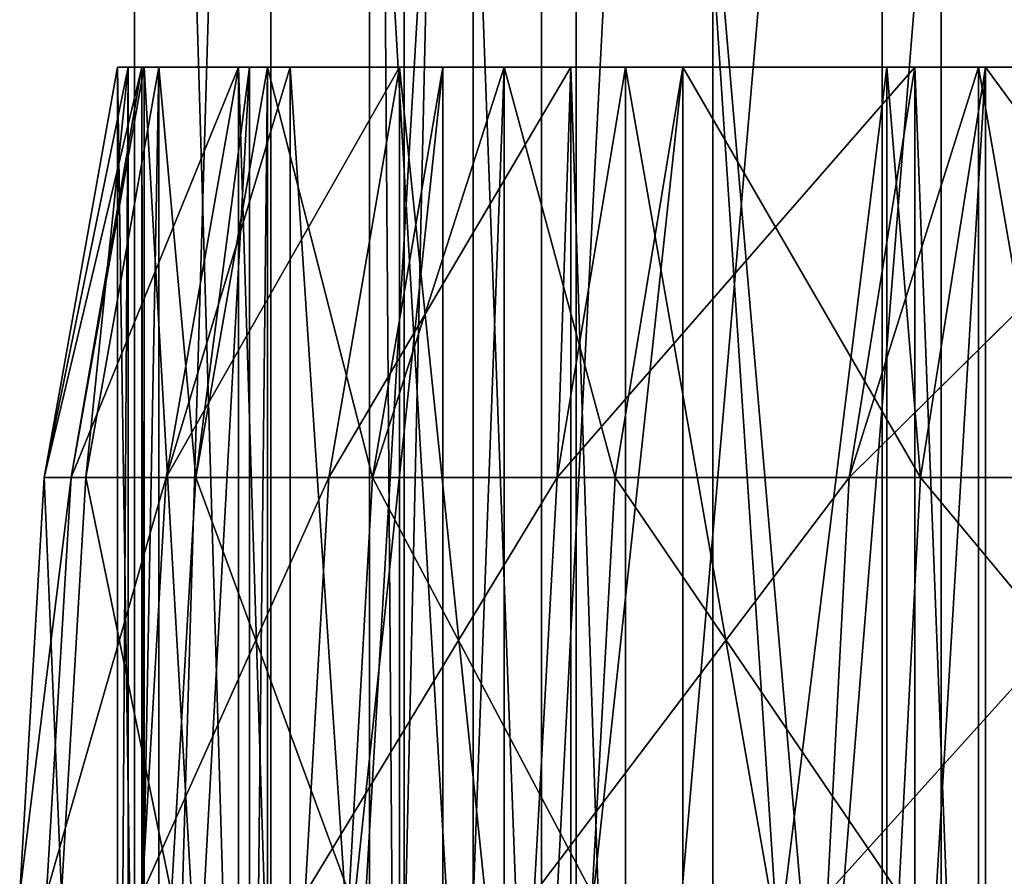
# Model space of a CAD drawing. Extents: x 0 to 150, y -17 to 12.
# Tile 5 of 26: x 29.72 to 35.68, y -6.55 to -1.37. Entities that reach past the tile are written whole.
import ezdxf

# ---------------------------------------------------------------- set-up
doc = ezdxf.new("R2010")
doc.units = 0
doc.header["$LTSCALE"] = 25.4
doc.layers.get('0').update_dxf_attribs({"color": 13, "linetype": 'CONTINUOUS'})

# ---------------------------------------------------------------- blocks, each defined once
blk = doc.blocks.new('RING-LED-S-7634-7637_STL')
at = {"color": 250}
for p, q in [((62.7124, -16.4825, 72.0808), (62.7124, 11.5175, 72.0808)), ((62.7124, -16.4825, 78.1475), (62.7124, 11.5175, 78.1475)), ((62.7124, -16.4825, 72.0808), (62.7124, 11.5175, 72.0808)), ((62.7124, -16.4825, 78.1475), (62.7124, 11.5175, 78.1475)), ((63.5385, -16.4825, 66.0706), (63.5385, 11.5175, 66.0706)), ((63.5385, -16.4825, 66.0706), (63.5385, 11.5175, 66.0706)), ((63.5385, -16.4825, 84.1578), (63.5385, 11.5175, 84.1578)), ((63.5385, -16.4825, 84.1578), (63.5385, 11.5175, 84.1578)), ((64.135, 11.5175, 73.6152), (64.135, -16.4825, 73.6152)), ((64.135, 11.5175, 73.6152), (64.135, -16.4825, 73.6152)), ((64.3441, 11.5175, 79.6037), (64.3441, -16.4825, 79.6037)), ((64.3441, 11.5175, 79.6037), (64.3441, -16.4825, 79.6037)), ((64.7613, 11.5175, 67.656), (64.7613, -16.4825, 67.656)), ((64.7613, 11.5175, 67.656), (64.7613, -16.4825, 67.656)), ((65.1753, -16.4825, 60.2288), (65.1753, 11.5175, 60.2288)), ((65.1753, -16.4825, 60.2288), (65.1753, 11.5175, 60.2288)), ((65.1753, -16.4825, 89.9996), (65.1753, 11.5175, 89.9996)), ((65.1753, -16.4825, 89.9996), (65.1753, 11.5175, 89.9996)), ((65.3846, 11.5175, 85.5047), (65.3846, -16.4825, 85.5047)), ((65.3846, 11.5175, 85.5047), (65.3846, -16.4825, 85.5047)), ((66.2109, 11.5175, 61.8419), (66.2109, -16.4825, 61.8419)), ((66.2109, 11.5175, 61.8419), (66.2109, -16.4825, 61.8419)), ((67.2363, 11.5175, 91.2035), (67.2363, -16.4825, 91.2035)), ((67.2363, 11.5175, 91.2035), (67.2363, -16.4825, 91.2035)), ((67.5923, -16.4825, 54.6643), (67.5923, 11.5175, 54.6643)), ((67.5923, -16.4825, 54.6643), (67.5923, 11.5175, 54.6643)), ((67.5923, -16.4825, 95.5641), (67.5923, 11.5175, 95.5641)), ((67.5923, -16.4825, 95.5641), (67.5923, 11.5175, 95.5641))]:
    blk.add_line(p, q, dxfattribs=at)
at = {"color": 7}
for p, q in [((62.6112, -1.6533, 74.6522), (62.1672, -4.1358, 74.6476)), ((62.1672, -4.1358, 74.6476), (62.7565, -1.6533, 78.7352)), ((62.6743, -1.6533, 72.7027), (62.1672, -4.1358, 74.6476)), ((62.6112, -1.6533, 74.6522), (62.1672, -4.1358, 74.6476)), ((62.6743, -1.6533, 72.7027), (62.1672, -4.1358, 74.6476)), ((62.1672, -4.1358, 74.6476), (62.7565, -1.6533, 78.7352)), ((62.7565, -1.6533, 78.7352), (62.3296, -4.1358, 78.9584)), ((62.3296, -4.1358, 78.9584), (62.7721, -1.6533, 78.9204)), ((62.7565, -1.6533, 78.7352), (62.3296, -4.1358, 78.9584)), ((62.3296, -4.1358, 78.9584), (62.7721, -1.6533, 78.9204)), ((62.8607, -1.6533, 70.3883), (62.4192, -4.1358, 70.3411)), ((62.4192, -4.1358, 70.3411), (62.6743, -1.6533, 72.7027)), ((62.8607, -1.6533, 70.3883), (62.4192, -4.1358, 70.3411)), ((62.4192, -4.1358, 70.3411), (62.6743, -1.6533, 72.7027)), ((62.7565, -1.6533, 78.7352), (62.6112, -1.6533, 74.6522)), ((62.6112, -1.6533, 74.6522), (62.6743, -1.6533, 72.7027)), ((62.6112, -11.6533, 74.6522), (62.6112, -1.6533, 74.6522)), ((62.7565, -1.6533, 78.7352), (62.6112, -1.6533, 74.6522)), ((62.6112, -11.6533, 74.6522), (62.6112, -1.6533, 74.6522)), ((62.6112, -1.6533, 74.6522), (62.6743, -1.6533, 72.7027)), ((62.6743, -1.6533, 72.7027), (62.8607, -1.6533, 70.3883)), ((62.6743, -11.6533, 72.7027), (62.6743, -1.6533, 72.7027)), ((62.6743, -11.6533, 72.7027), (62.6743, -1.6533, 72.7027)), ((62.6743, -1.6533, 72.7027), (62.8607, -1.6533, 70.3883)), ((62.7721, -1.6533, 78.9204), (62.7565, -1.6533, 78.7352)), ((62.7565, -11.6533, 78.7352), (62.7565, -1.6533, 78.7352)), ((62.7721, -1.6533, 78.9204), (62.7565, -1.6533, 78.7352)), ((62.7565, -11.6533, 78.7352), (62.7565, -1.6533, 78.7352)), ((63.3418, -1.6533, 83.1534), (62.7721, -1.6533, 78.9204)), ((62.7721, -11.6533, 78.9204), (62.7721, -1.6533, 78.9204)), ((63.3418, -1.6533, 83.1534), (62.7721, -1.6533, 78.9204)), ((62.7721, -11.6533, 78.9204), (62.7721, -1.6533, 78.9204)), ((62.8607, -1.6533, 70.3883), (63.0834, -4.1358, 66.0786)), ((62.8607, -1.6533, 70.3883), (63.0834, -4.1358, 66.0786)), ((62.8607, -1.6533, 70.3883), (63.4096, -1.6533, 66.7146)), ((62.8607, -11.6533, 70.3883), (62.8607, -1.6533, 70.3883)), ((62.8607, -11.6533, 70.3883), (62.8607, -1.6533, 70.3883)), ((62.8607, -1.6533, 70.3883), (63.4096, -1.6533, 66.7146)), ((62.9051, -4.1358, 83.2337), (63.3418, -1.6533, 83.1534)), ((64.3153, -1.6533, 87.3122), (62.9051, -4.1358, 83.2337)), ((64.3153, -1.6533, 87.3122), (62.9051, -4.1358, 83.2337)), ((63.655, -1.6533, 84.7011), (62.9051, -4.1358, 83.2337)), ((63.655, -1.6533, 84.7011), (62.9051, -4.1358, 83.2337)), ((62.9051, -4.1358, 83.2337), (63.3418, -1.6533, 83.1534)), ((63.0834, -4.1358, 66.0786), (63.5184, -1.6533, 66.168)), ((63.4096, -1.6533, 66.7146), (63.0834, -4.1358, 66.0786)), ((63.4096, -1.6533, 66.7146), (63.0834, -4.1358, 66.0786)), ((63.0834, -4.1358, 66.0786), (63.5184, -1.6533, 66.168)), ((63.655, -1.6533, 84.7011), (63.3418, -1.6533, 83.1534)), ((63.3418, -11.6533, 83.1534), (63.3418, -1.6533, 83.1534)), ((63.655, -1.6533, 84.7011), (63.3418, -1.6533, 83.1534)), ((63.3418, -11.6533, 83.1534), (63.3418, -1.6533, 83.1534)), ((63.4096, -1.6533, 66.7146), (63.5184, -1.6533, 66.168)), ((63.4096, -11.6533, 66.7146), (63.4096, -1.6533, 66.7146)), ((63.4096, -11.6533, 66.7146), (63.4096, -1.6533, 66.7146)), ((63.4096, -1.6533, 66.7146), (63.5184, -1.6533, 66.168)), ((63.5184, -1.6533, 66.168), (64.578, -1.6533, 62.0303)), ((63.5184, -11.6533, 66.168), (63.5184, -1.6533, 66.168)), ((63.5184, -11.6533, 66.168), (63.5184, -1.6533, 66.168)), ((63.5184, -1.6533, 66.168), (64.578, -1.6533, 62.0303)), ((64.3153, -1.6533, 87.3122), (63.655, -1.6533, 84.7011)), ((63.655, -11.6533, 84.7011), (63.655, -1.6533, 84.7011)), ((64.3153, -1.6533, 87.3122), (63.655, -1.6533, 84.7011)), ((63.655, -11.6533, 84.7011), (63.655, -1.6533, 84.7011)), ((64.3153, -1.6533, 87.3122), (63.8883, -4.1358, 87.4341)), ((63.8883, -4.1358, 87.4341), (65.353, -1.6533, 90.4903)), ((64.3153, -1.6533, 87.3122), (63.8883, -4.1358, 87.4341)), ((63.8883, -4.1358, 87.4341), (65.353, -1.6533, 90.4903)), ((64.9491, -1.6533, 60.8812), (64.1537, -4.1358, 61.8996)), ((64.1537, -4.1358, 61.8996), (64.578, -1.6533, 62.0303)), ((64.9491, -1.6533, 60.8812), (64.1537, -4.1358, 61.8996)), ((64.1537, -4.1358, 61.8996), (64.578, -1.6533, 62.0303)), ((65.353, -1.6533, 90.4903), (64.3153, -1.6533, 87.3122)), ((64.3153, -11.6533, 87.3122), (64.3153, -1.6533, 87.3122)), ((65.353, -1.6533, 90.4903), (64.3153, -1.6533, 87.3122)), ((64.3153, -11.6533, 87.3122), (64.3153, -1.6533, 87.3122)), ((64.578, -1.6533, 62.0303), (64.9491, -1.6533, 60.8812)), ((64.578, -11.6533, 62.0303), (64.578, -1.6533, 62.0303)), ((64.578, -11.6533, 62.0303), (64.578, -1.6533, 62.0303)), ((64.578, -1.6533, 62.0303), (64.9491, -1.6533, 60.8812)), ((64.9491, -1.6533, 60.8812), (66.0299, -1.6533, 58.0134)), ((65.6201, -4.1358, 57.8426), (64.9491, -1.6533, 60.8812)), ((65.6201, -4.1358, 57.8426), (64.9491, -1.6533, 60.8812)), ((64.9491, -11.6533, 60.8812), (64.9491, -1.6533, 60.8812)), ((64.9491, -11.6533, 60.8812), (64.9491, -1.6533, 60.8812)), ((64.9491, -1.6533, 60.8812), (66.0299, -1.6533, 58.0134)), ((65.353, -1.6533, 90.4903), (65.27, -4.1358, 91.5207)), ((65.27, -4.1358, 91.5207), (65.6834, -1.6533, 91.3584)), ((65.353, -1.6533, 90.4903), (65.27, -4.1358, 91.5207)), ((65.27, -4.1358, 91.5207), (65.6834, -1.6533, 91.3584)), ((65.6834, -1.6533, 91.3584), (65.353, -1.6533, 90.4903)), ((65.353, -11.6533, 90.4903), (65.353, -1.6533, 90.4903)), ((65.6834, -1.6533, 91.3584), (65.353, -1.6533, 90.4903)), ((65.353, -11.6533, 90.4903), (65.353, -1.6533, 90.4903)), ((66.0299, -1.6533, 58.0134), (65.6201, -4.1358, 57.8426)), ((66.0299, -1.6533, 58.0134), (65.6201, -4.1358, 57.8426)), ((67.4335, -1.6533, 95.2546), (65.6834, -1.6533, 91.3584)), ((65.6834, -11.6533, 91.3584), (65.6834, -1.6533, 91.3584)), ((67.4335, -1.6533, 95.2546), (65.6834, -1.6533, 91.3584)), ((65.6834, -11.6533, 91.3584), (65.6834, -1.6533, 91.3584)), ((66.0299, -1.6533, 58.0134), (67.4691, -4.1358, 53.9451)), ((66.0299, -1.6533, 58.0134), (67.4691, -4.1358, 53.9451)), ((66.0299, -1.6533, 58.0134), (67.2643, -1.6533, 55.31)), ((66.0299, -11.6533, 58.0134), (66.0299, -1.6533, 58.0134)), ((66.0299, -11.6533, 58.0134), (66.0299, -1.6533, 58.0134)), ((66.0299, -1.6533, 58.0134), (67.2643, -1.6533, 55.31)), ((67.0376, -4.1358, 95.4558), (67.4335, -1.6533, 95.2546)), ((69.5495, -1.6533, 98.9648), (67.0376, -4.1358, 95.4558)), ((69.5495, -1.6533, 98.9648), (67.0376, -4.1358, 95.4558)), ((67.8193, -1.6533, 95.9963), (67.0376, -4.1358, 95.4558)), ((67.8193, -1.6533, 95.9963), (67.0376, -4.1358, 95.4558)), ((67.0376, -4.1358, 95.4558), (67.4335, -1.6533, 95.2546)), ((67.2643, -1.6533, 55.31), (67.4691, -4.1358, 53.9451)), ((67.2643, -1.6533, 55.31), (67.4691, -4.1358, 53.9451)), ((67.2643, -1.6533, 55.31), (67.8607, -1.6533, 54.1545)), ((67.2643, -11.6533, 55.31), (67.2643, -1.6533, 55.31)), ((67.2643, -11.6533, 55.31), (67.2643, -1.6533, 55.31)), ((67.2643, -1.6533, 55.31), (67.8607, -1.6533, 54.1545)), ((67.8193, -1.6533, 95.9963), (67.4335, -1.6533, 95.2546)), ((67.4335, -11.6533, 95.2546), (67.4335, -1.6533, 95.2546)), ((67.8193, -1.6533, 95.9963), (67.4335, -1.6533, 95.2546)), ((67.4335, -11.6533, 95.2546), (67.4335, -1.6533, 95.2546)), ((67.4691, -4.1358, 53.9451), (67.8607, -1.6533, 54.1545)), ((67.4691, -4.1358, 53.9451), (67.8607, -1.6533, 54.1545)), ((69.5495, -1.6533, 98.9648), (67.8193, -1.6533, 95.9963)), ((67.8193, -11.6533, 95.9963), (67.8193, -1.6533, 95.9963)), ((69.5495, -1.6533, 98.9648), (67.8193, -1.6533, 95.9963)), ((67.8193, -11.6533, 95.9963), (67.8193, -1.6533, 95.9963)), ((67.8607, -1.6533, 54.1545), (70.0533, -1.6533, 50.489)), ((67.8607, -11.6533, 54.1545), (67.8607, -1.6533, 54.1545)), ((67.8607, -11.6533, 54.1545), (67.8607, -1.6533, 54.1545)), ((67.8607, -1.6533, 54.1545), (70.0533, -1.6533, 50.489)), ((62.0185, -6.6533, 74.646), (62.1672, -4.1358, 74.6476)), ((62.0185, -6.6533, 74.646), (62.1672, -4.1358, 74.6476)), ((62.4192, -4.1358, 70.3411), (62.1672, -4.1358, 74.6476)), ((62.4192, -4.1358, 70.3411), (62.1672, -4.1358, 74.6476)), ((62.1672, -4.1358, 74.6476), (62.3296, -4.1358, 78.9584)), ((62.1672, -4.1358, 74.6476), (62.3296, -4.1358, 78.9584)), ((62.1815, -6.6533, 78.9711), (62.3296, -4.1358, 78.9584)), ((62.1815, -6.6533, 78.9711), (62.3296, -4.1358, 78.9584)), ((62.2713, -6.6533, 70.3252), (62.4192, -4.1358, 70.3411)), ((62.2713, -6.6533, 70.3252), (62.4192, -4.1358, 70.3411)), ((62.9051, -4.1358, 83.2337), (62.3296, -4.1358, 78.9584)), ((62.9051, -4.1358, 83.2337), (62.3296, -4.1358, 78.9584)), ((62.4192, -4.1358, 70.3411), (63.0834, -4.1358, 66.0786)), ((62.4192, -4.1358, 70.3411), (63.0834, -4.1358, 66.0786)), ((62.9051, -4.1358, 83.2337), (62.7589, -6.6533, 83.2606)), ((62.9051, -4.1358, 83.2337), (62.7589, -6.6533, 83.2606)), ((63.8883, -4.1358, 87.4341), (62.9051, -4.1358, 83.2337)), ((63.8883, -4.1358, 87.4341), (62.9051, -4.1358, 83.2337)), ((63.0834, -4.1358, 66.0786), (62.9378, -6.6533, 66.0487)), ((63.0834, -4.1358, 66.0786), (62.9378, -6.6533, 66.0487)), ((63.0834, -4.1358, 66.0786), (64.1537, -4.1358, 61.8996)), ((63.0834, -4.1358, 66.0786), (64.1537, -4.1358, 61.8996)), ((63.7453, -6.6533, 87.4749), (63.8883, -4.1358, 87.4341)), ((63.7453, -6.6533, 87.4749), (63.8883, -4.1358, 87.4341)), ((63.8883, -4.1358, 87.4341), (65.27, -4.1358, 91.5207)), ((63.8883, -4.1358, 87.4341), (65.27, -4.1358, 91.5207)), ((64.0116, -6.6533, 61.8558), (64.1537, -4.1358, 61.8996)), ((64.0116, -6.6533, 61.8558), (64.1537, -4.1358, 61.8996)), ((65.6201, -4.1358, 57.8426), (64.1537, -4.1358, 61.8996)), ((65.6201, -4.1358, 57.8426), (64.1537, -4.1358, 61.8996)), ((65.1316, -6.6533, 91.575), (65.27, -4.1358, 91.5207)), ((65.1316, -6.6533, 91.575), (65.27, -4.1358, 91.5207)), ((67.0376, -4.1358, 95.4558), (65.27, -4.1358, 91.5207)), ((67.0376, -4.1358, 95.4558), (65.27, -4.1358, 91.5207)), ((65.4828, -6.6533, 57.7854), (65.6201, -4.1358, 57.8426)), ((65.4828, -6.6533, 57.7854), (65.6201, -4.1358, 57.8426)), ((65.6201, -4.1358, 57.8426), (67.4691, -4.1358, 53.9451)), ((65.6201, -4.1358, 57.8426), (67.4691, -4.1358, 53.9451)), ((67.0376, -4.1358, 95.4558), (66.9051, -6.6533, 95.5232)), ((67.0376, -4.1358, 95.4558), (66.9051, -6.6533, 95.5232)), ((69.1748, -4.1358, 99.2031), (67.0376, -4.1358, 95.4558)), ((69.1748, -4.1358, 99.2031), (67.0376, -4.1358, 95.4558)), ((67.4691, -4.1358, 53.9451), (67.338, -6.6533, 53.875)), ((67.4691, -4.1358, 53.9451), (67.338, -6.6533, 53.875)), ((67.4691, -4.1358, 53.9451), (69.6837, -4.1358, 50.243)), ((67.4691, -4.1358, 53.9451), (69.6837, -4.1358, 50.243))]:
    blk.add_line(p, q, dxfattribs=at)
at = {"color": 250}
mesh = blk.add_polyface(dxfattribs=at)
corners = [(62.7124, 11.5175, 72.0808), (63.5385, -16.4825, 66.0706), (62.7124, -16.4825, 72.0808), (63.5385, 11.5175, 66.0706)]
mesh.append_faces([[corners[k] for k in face] for face in [(0, 1, 2), (1, 0, 3)]], dxfattribs={"vtx0": -1, "color": 250})
mesh = blk.add_polyface(dxfattribs=at)
corners = [(62.7124, 11.5175, 78.1475), (62.7124, -16.4825, 72.0808), (62.7124, -16.4825, 78.1475), (62.7124, 11.5175, 72.0808)]
mesh.append_faces([[corners[k] for k in face] for face in [(0, 1, 2), (1, 0, 3)]], dxfattribs={"vtx0": -1, "color": 250})
mesh = blk.add_polyface(dxfattribs=at)
corners = [(63.5385, 11.5175, 84.1578), (62.7124, -16.4825, 78.1475), (63.5385, -16.4825, 84.1578), (62.7124, 11.5175, 78.1475)]
mesh.append_faces([[corners[k] for k in face] for face in [(0, 1, 2), (1, 0, 3)]], dxfattribs={"vtx0": -1, "color": 250})
mesh = blk.add_polyface(dxfattribs=at)
corners = [(63.5385, 11.5175, 66.0706), (65.1753, -16.4825, 60.2288), (63.5385, -16.4825, 66.0706), (65.1753, 11.5175, 60.2288)]
mesh.append_faces([[corners[k] for k in face] for face in [(0, 1, 2), (1, 0, 3)]], dxfattribs={"vtx0": -1, "color": 250})
mesh = blk.add_polyface(dxfattribs=at)
corners = [(65.1753, 11.5175, 89.9996), (63.5385, -16.4825, 84.1578), (65.1753, -16.4825, 89.9996), (63.5385, 11.5175, 84.1578)]
mesh.append_faces([[corners[k] for k in face] for face in [(0, 1, 2), (1, 0, 3)]], dxfattribs={"vtx0": -1, "color": 250})
mesh = blk.add_polyface(dxfattribs=at)
corners = [(64.7613, 11.5175, 67.656), (64.135, -16.4825, 73.6152), (64.7613, -16.4825, 67.656), (64.135, 11.5175, 73.6152)]
mesh.append_faces([[corners[k] for k in face] for face in [(0, 1, 2), (1, 0, 3)]], dxfattribs={"vtx0": -1, "color": 250})
mesh = blk.add_polyface(dxfattribs=at)
corners = [(64.135, 11.5175, 73.6152), (64.3441, -16.4825, 79.6037), (64.135, -16.4825, 73.6152), (64.3441, 11.5175, 79.6037)]
mesh.append_faces([[corners[k] for k in face] for face in [(0, 1, 2), (1, 0, 3)]], dxfattribs={"vtx0": -1, "color": 250})
mesh = blk.add_polyface(dxfattribs=at)
corners = [(64.3441, 11.5175, 79.6037), (65.3846, -16.4825, 85.5047), (64.3441, -16.4825, 79.6037), (65.3846, 11.5175, 85.5047)]
mesh.append_faces([[corners[k] for k in face] for face in [(0, 1, 2), (1, 0, 3)]], dxfattribs={"vtx0": -1, "color": 250})
mesh = blk.add_polyface(dxfattribs=at)
corners = [(66.2109, 11.5175, 61.8419), (64.7613, -16.4825, 67.656), (66.2109, -16.4825, 61.8419), (64.7613, 11.5175, 67.656)]
mesh.append_faces([[corners[k] for k in face] for face in [(0, 1, 2), (1, 0, 3)]], dxfattribs={"vtx0": -1, "color": 250})
mesh = blk.add_polyface(dxfattribs=at)
corners = [(65.1753, 11.5175, 60.2288), (67.5923, -16.4825, 54.6643), (65.1753, -16.4825, 60.2288), (67.5923, 11.5175, 54.6643)]
mesh.append_faces([[corners[k] for k in face] for face in [(0, 1, 2), (1, 0, 3)]], dxfattribs={"vtx0": -1, "color": 250})
mesh = blk.add_polyface(dxfattribs=at)
corners = [(67.5923, 11.5175, 95.5641), (65.1753, -16.4825, 89.9996), (67.5923, -16.4825, 95.5641), (65.1753, 11.5175, 89.9996)]
mesh.append_faces([[corners[k] for k in face] for face in [(0, 1, 2), (1, 0, 3)]], dxfattribs={"vtx0": -1, "color": 250})
mesh = blk.add_polyface(dxfattribs=at)
corners = [(65.3846, 11.5175, 85.5047), (67.2363, -16.4825, 91.2035), (65.3846, -16.4825, 85.5047), (67.2363, 11.5175, 91.2035)]
mesh.append_faces([[corners[k] for k in face] for face in [(0, 1, 2), (1, 0, 3)]], dxfattribs={"vtx0": -1, "color": 250})
mesh = blk.add_polyface(dxfattribs=at)
corners = [(68.4556, 11.5175, 56.2861), (66.2109, -16.4825, 61.8419), (68.4556, -16.4825, 56.2861), (66.2109, 11.5175, 61.8419)]
mesh.append_faces([[corners[k] for k in face] for face in [(0, 1, 2), (1, 0, 3)]], dxfattribs={"vtx0": -1, "color": 250})
mesh = blk.add_polyface(dxfattribs=at)
corners = [(67.2363, 11.5175, 91.2035), (69.863, -16.4825, 96.5892), (67.2363, -16.4825, 91.2035), (69.863, 11.5175, 96.5892)]
mesh.append_faces([[corners[k] for k in face] for face in [(0, 1, 2), (1, 0, 3)]], dxfattribs={"vtx0": -1, "color": 250})
mesh = blk.add_polyface(dxfattribs=at)
corners = [(67.5923, 11.5175, 54.6643), (70.7445, -16.4825, 49.4807), (67.5923, -16.4825, 54.6643), (70.7445, 11.5175, 49.4807)]
mesh.append_faces([[corners[k] for k in face] for face in [(0, 1, 2), (1, 0, 3)]], dxfattribs={"vtx0": -1, "color": 250})
mesh = blk.add_polyface(dxfattribs=at)
corners = [(70.7445, 11.5175, 100.7476), (67.5923, -16.4825, 95.5641), (70.7445, -16.4825, 100.7476), (67.5923, 11.5175, 95.5641)]
mesh.append_faces([[corners[k] for k in face] for face in [(0, 1, 2), (1, 0, 3)]], dxfattribs={"vtx0": -1, "color": 250})
at = {"color": 7}
mesh = blk.add_polyface(dxfattribs=at)
corners = [(62.6112, -1.6533, 74.6522), (62.1672, -4.1358, 74.6476), (62.7565, -1.6533, 78.7352)]
mesh.append_faces([[corners[k] for k in face] for face in [(0, 1, 2)]], dxfattribs={"color": 7})
mesh = blk.add_polyface(dxfattribs=at)
corners = [(62.6743, -1.6533, 72.7027), (62.1672, -4.1358, 74.6476), (62.6112, -1.6533, 74.6522)]
mesh.append_faces([[corners[k] for k in face] for face in [(0, 1, 2)]], dxfattribs={"color": 7})
mesh = blk.add_polyface(dxfattribs=at)
corners = [(62.6743, -1.6533, 72.7027), (62.4192, -4.1358, 70.3411), (62.1672, -4.1358, 74.6476)]
mesh.append_faces([[corners[k] for k in face] for face in [(0, 1, 2)]], dxfattribs={"color": 7})
mesh = blk.add_polyface(dxfattribs=at)
corners = [(62.7565, -1.6533, 78.7352), (62.1672, -4.1358, 74.6476), (62.3296, -4.1358, 78.9584)]
mesh.append_faces([[corners[k] for k in face] for face in [(0, 1, 2)]], dxfattribs={"color": 7})
mesh = blk.add_polyface(dxfattribs=at)
corners = [(62.7565, -1.6533, 78.7352), (62.3296, -4.1358, 78.9584), (62.7721, -1.6533, 78.9204)]
mesh.append_faces([[corners[k] for k in face] for face in [(0, 1, 2)]], dxfattribs={"color": 7})
mesh = blk.add_polyface(dxfattribs=at)
corners = [(63.3418, -1.6533, 83.1534), (62.3296, -4.1358, 78.9584), (62.9051, -4.1358, 83.2337), (62.7721, -1.6533, 78.9204)]
mesh.append_faces([[corners[k] for k in face] for face in [(0, 1, 2), (1, 0, 3)]], dxfattribs={"vtx0": -1, "color": 7})
mesh = blk.add_polyface(dxfattribs=at)
corners = [(62.8607, -1.6533, 70.3883), (62.4192, -4.1358, 70.3411), (62.6743, -1.6533, 72.7027)]
mesh.append_faces([[corners[k] for k in face] for face in [(0, 1, 2)]], dxfattribs={"color": 7})
mesh = blk.add_polyface(dxfattribs=at)
corners = [(62.8607, -1.6533, 70.3883), (63.0834, -4.1358, 66.0786), (62.4192, -4.1358, 70.3411)]
mesh.append_faces([[corners[k] for k in face] for face in [(0, 1, 2)]], dxfattribs={"color": 7})
mesh = blk.add_polyface(dxfattribs=at)
corners = [(62.6112, -1.6533, 74.6522), (62.7565, -11.6533, 78.7352), (62.6112, -11.6533, 74.6522), (62.7565, -1.6533, 78.7352)]
mesh.append_faces([[corners[k] for k in face] for face in [(0, 1, 2), (1, 0, 3)]], dxfattribs={"vtx0": -1, "color": 7})
mesh = blk.add_polyface(dxfattribs=at)
corners = [(62.6743, -1.6533, 72.7027), (62.6112, -11.6533, 74.6522), (62.6743, -11.6533, 72.7027), (62.6112, -1.6533, 74.6522)]
mesh.append_faces([[corners[k] for k in face] for face in [(0, 1, 2), (1, 0, 3)]], dxfattribs={"vtx0": -1, "color": 7})
mesh = blk.add_polyface(dxfattribs=at)
corners = [(62.8607, -1.6533, 70.3883), (62.6743, -11.6533, 72.7027), (62.8607, -11.6533, 70.3883), (62.6743, -1.6533, 72.7027)]
mesh.append_faces([[corners[k] for k in face] for face in [(0, 1, 2), (1, 0, 3)]], dxfattribs={"vtx0": -1, "color": 7})
mesh = blk.add_polyface(dxfattribs=at)
corners = [(62.7565, -1.6533, 78.7352), (62.7721, -11.6533, 78.9204), (62.7565, -11.6533, 78.7352), (62.7721, -1.6533, 78.9204)]
mesh.append_faces([[corners[k] for k in face] for face in [(0, 1, 2), (1, 0, 3)]], dxfattribs={"vtx0": -1, "color": 7})
mesh = blk.add_polyface(dxfattribs=at)
corners = [(62.7721, -1.6533, 78.9204), (63.3418, -11.6533, 83.1534), (62.7721, -11.6533, 78.9204), (63.3418, -1.6533, 83.1534)]
mesh.append_faces([[corners[k] for k in face] for face in [(0, 1, 2), (1, 0, 3)]], dxfattribs={"vtx0": -1, "color": 7})
mesh = blk.add_polyface(dxfattribs=at)
corners = [(63.4096, -1.6533, 66.7146), (63.0834, -4.1358, 66.0786), (62.8607, -1.6533, 70.3883)]
mesh.append_faces([[corners[k] for k in face] for face in [(0, 1, 2)]], dxfattribs={"color": 7})
mesh = blk.add_polyface(dxfattribs=at)
corners = [(63.4096, -1.6533, 66.7146), (62.8607, -11.6533, 70.3883), (63.4096, -11.6533, 66.7146), (62.8607, -1.6533, 70.3883)]
mesh.append_faces([[corners[k] for k in face] for face in [(0, 1, 2), (1, 0, 3)]], dxfattribs={"vtx0": -1, "color": 7})
mesh = blk.add_polyface(dxfattribs=at)
corners = [(64.3153, -1.6533, 87.3122), (62.9051, -4.1358, 83.2337), (63.8883, -4.1358, 87.4341)]
mesh.append_faces([[corners[k] for k in face] for face in [(0, 1, 2)]], dxfattribs={"color": 7})
mesh = blk.add_polyface(dxfattribs=at)
corners = [(63.655, -1.6533, 84.7011), (62.9051, -4.1358, 83.2337), (64.3153, -1.6533, 87.3122)]
mesh.append_faces([[corners[k] for k in face] for face in [(0, 1, 2)]], dxfattribs={"color": 7})
mesh = blk.add_polyface(dxfattribs=at)
corners = [(63.3418, -1.6533, 83.1534), (62.9051, -4.1358, 83.2337), (63.655, -1.6533, 84.7011)]
mesh.append_faces([[corners[k] for k in face] for face in [(0, 1, 2)]], dxfattribs={"color": 7})
mesh = blk.add_polyface(dxfattribs=at)
corners = [(63.5184, -1.6533, 66.168), (64.1537, -4.1358, 61.8996), (63.0834, -4.1358, 66.0786), (64.578, -1.6533, 62.0303)]
mesh.append_faces([[corners[k] for k in face] for face in [(0, 1, 2), (1, 0, 3)]], dxfattribs={"vtx0": -1, "color": 7})
mesh = blk.add_polyface(dxfattribs=at)
corners = [(63.5184, -1.6533, 66.168), (63.0834, -4.1358, 66.0786), (63.4096, -1.6533, 66.7146)]
mesh.append_faces([[corners[k] for k in face] for face in [(0, 1, 2)]], dxfattribs={"color": 7})
mesh = blk.add_polyface(dxfattribs=at)
corners = [(63.3418, -1.6533, 83.1534), (63.655, -11.6533, 84.7011), (63.3418, -11.6533, 83.1534), (63.655, -1.6533, 84.7011)]
mesh.append_faces([[corners[k] for k in face] for face in [(0, 1, 2), (1, 0, 3)]], dxfattribs={"vtx0": -1, "color": 7})
mesh = blk.add_polyface(dxfattribs=at)
corners = [(63.5184, -1.6533, 66.168), (63.4096, -11.6533, 66.7146), (63.5184, -11.6533, 66.168), (63.4096, -1.6533, 66.7146)]
mesh.append_faces([[corners[k] for k in face] for face in [(0, 1, 2), (1, 0, 3)]], dxfattribs={"vtx0": -1, "color": 7})
mesh = blk.add_polyface(dxfattribs=at)
corners = [(64.578, -1.6533, 62.0303), (63.5184, -11.6533, 66.168), (64.578, -11.6533, 62.0303), (63.5184, -1.6533, 66.168)]
mesh.append_faces([[corners[k] for k in face] for face in [(0, 1, 2), (1, 0, 3)]], dxfattribs={"vtx0": -1, "color": 7})
mesh = blk.add_polyface(dxfattribs=at)
corners = [(63.655, -1.6533, 84.7011), (64.3153, -11.6533, 87.3122), (63.655, -11.6533, 84.7011), (64.3153, -1.6533, 87.3122)]
mesh.append_faces([[corners[k] for k in face] for face in [(0, 1, 2), (1, 0, 3)]], dxfattribs={"vtx0": -1, "color": 7})
mesh = blk.add_polyface(dxfattribs=at)
corners = [(64.3153, -1.6533, 87.3122), (63.8883, -4.1358, 87.4341), (65.353, -1.6533, 90.4903)]
mesh.append_faces([[corners[k] for k in face] for face in [(0, 1, 2)]], dxfattribs={"color": 7})
mesh = blk.add_polyface(dxfattribs=at)
corners = [(65.353, -1.6533, 90.4903), (63.8883, -4.1358, 87.4341), (65.27, -4.1358, 91.5207)]
mesh.append_faces([[corners[k] for k in face] for face in [(0, 1, 2)]], dxfattribs={"color": 7})
mesh = blk.add_polyface(dxfattribs=at)
corners = [(64.9491, -1.6533, 60.8812), (64.1537, -4.1358, 61.8996), (64.578, -1.6533, 62.0303)]
mesh.append_faces([[corners[k] for k in face] for face in [(0, 1, 2)]], dxfattribs={"color": 7})
mesh = blk.add_polyface(dxfattribs=at)
corners = [(64.9491, -1.6533, 60.8812), (65.6201, -4.1358, 57.8426), (64.1537, -4.1358, 61.8996)]
mesh.append_faces([[corners[k] for k in face] for face in [(0, 1, 2)]], dxfattribs={"color": 7})
mesh = blk.add_polyface(dxfattribs=at)
corners = [(64.3153, -1.6533, 87.3122), (65.353, -11.6533, 90.4903), (64.3153, -11.6533, 87.3122), (65.353, -1.6533, 90.4903)]
mesh.append_faces([[corners[k] for k in face] for face in [(0, 1, 2), (1, 0, 3)]], dxfattribs={"vtx0": -1, "color": 7})
mesh = blk.add_polyface(dxfattribs=at)
corners = [(64.9491, -1.6533, 60.8812), (64.578, -11.6533, 62.0303), (64.9491, -11.6533, 60.8812), (64.578, -1.6533, 62.0303)]
mesh.append_faces([[corners[k] for k in face] for face in [(0, 1, 2), (1, 0, 3)]], dxfattribs={"vtx0": -1, "color": 7})
mesh = blk.add_polyface(dxfattribs=at)
corners = [(66.0299, -1.6533, 58.0134), (65.6201, -4.1358, 57.8426), (64.9491, -1.6533, 60.8812)]
mesh.append_faces([[corners[k] for k in face] for face in [(0, 1, 2)]], dxfattribs={"color": 7})
mesh = blk.add_polyface(dxfattribs=at)
corners = [(66.0299, -1.6533, 58.0134), (64.9491, -11.6533, 60.8812), (66.0299, -11.6533, 58.0134), (64.9491, -1.6533, 60.8812)]
mesh.append_faces([[corners[k] for k in face] for face in [(0, 1, 2), (1, 0, 3)]], dxfattribs={"vtx0": -1, "color": 7})
mesh = blk.add_polyface(dxfattribs=at)
corners = [(65.353, -1.6533, 90.4903), (65.27, -4.1358, 91.5207), (65.6834, -1.6533, 91.3584)]
mesh.append_faces([[corners[k] for k in face] for face in [(0, 1, 2)]], dxfattribs={"color": 7})
mesh = blk.add_polyface(dxfattribs=at)
corners = [(67.4335, -1.6533, 95.2546), (65.27, -4.1358, 91.5207), (67.0376, -4.1358, 95.4558), (65.6834, -1.6533, 91.3584)]
mesh.append_faces([[corners[k] for k in face] for face in [(0, 1, 2), (1, 0, 3)]], dxfattribs={"vtx0": -1, "color": 7})
mesh = blk.add_polyface(dxfattribs=at)
corners = [(65.353, -1.6533, 90.4903), (65.6834, -11.6533, 91.3584), (65.353, -11.6533, 90.4903), (65.6834, -1.6533, 91.3584)]
mesh.append_faces([[corners[k] for k in face] for face in [(0, 1, 2), (1, 0, 3)]], dxfattribs={"vtx0": -1, "color": 7})
mesh = blk.add_polyface(dxfattribs=at)
corners = [(66.0299, -1.6533, 58.0134), (67.4691, -4.1358, 53.9451), (65.6201, -4.1358, 57.8426)]
mesh.append_faces([[corners[k] for k in face] for face in [(0, 1, 2)]], dxfattribs={"color": 7})
mesh = blk.add_polyface(dxfattribs=at)
corners = [(65.6834, -1.6533, 91.3584), (67.4335, -11.6533, 95.2546), (65.6834, -11.6533, 91.3584), (67.4335, -1.6533, 95.2546)]
mesh.append_faces([[corners[k] for k in face] for face in [(0, 1, 2), (1, 0, 3)]], dxfattribs={"vtx0": -1, "color": 7})
mesh = blk.add_polyface(dxfattribs=at)
corners = [(67.2643, -1.6533, 55.31), (67.4691, -4.1358, 53.9451), (66.0299, -1.6533, 58.0134)]
mesh.append_faces([[corners[k] for k in face] for face in [(0, 1, 2)]], dxfattribs={"color": 7})
mesh = blk.add_polyface(dxfattribs=at)
corners = [(67.2643, -1.6533, 55.31), (66.0299, -11.6533, 58.0134), (67.2643, -11.6533, 55.31), (66.0299, -1.6533, 58.0134)]
mesh.append_faces([[corners[k] for k in face] for face in [(0, 1, 2), (1, 0, 3)]], dxfattribs={"vtx0": -1, "color": 7})
mesh = blk.add_polyface(dxfattribs=at)
corners = [(69.5495, -1.6533, 98.9648), (67.0376, -4.1358, 95.4558), (69.1748, -4.1358, 99.2031)]
mesh.append_faces([[corners[k] for k in face] for face in [(0, 1, 2)]], dxfattribs={"color": 7})
mesh = blk.add_polyface(dxfattribs=at)
corners = [(67.8193, -1.6533, 95.9963), (67.0376, -4.1358, 95.4558), (69.5495, -1.6533, 98.9648)]
mesh.append_faces([[corners[k] for k in face] for face in [(0, 1, 2)]], dxfattribs={"color": 7})
mesh = blk.add_polyface(dxfattribs=at)
corners = [(67.4335, -1.6533, 95.2546), (67.0376, -4.1358, 95.4558), (67.8193, -1.6533, 95.9963)]
mesh.append_faces([[corners[k] for k in face] for face in [(0, 1, 2)]], dxfattribs={"color": 7})
mesh = blk.add_polyface(dxfattribs=at)
corners = [(67.8607, -1.6533, 54.1545), (67.4691, -4.1358, 53.9451), (67.2643, -1.6533, 55.31)]
mesh.append_faces([[corners[k] for k in face] for face in [(0, 1, 2)]], dxfattribs={"color": 7})
mesh = blk.add_polyface(dxfattribs=at)
corners = [(67.8607, -1.6533, 54.1545), (67.2643, -11.6533, 55.31), (67.8607, -11.6533, 54.1545), (67.2643, -1.6533, 55.31)]
mesh.append_faces([[corners[k] for k in face] for face in [(0, 1, 2), (1, 0, 3)]], dxfattribs={"vtx0": -1, "color": 7})
mesh = blk.add_polyface(dxfattribs=at)
corners = [(67.4335, -1.6533, 95.2546), (67.8193, -11.6533, 95.9963), (67.4335, -11.6533, 95.2546), (67.8193, -1.6533, 95.9963)]
mesh.append_faces([[corners[k] for k in face] for face in [(0, 1, 2), (1, 0, 3)]], dxfattribs={"vtx0": -1, "color": 7})
mesh = blk.add_polyface(dxfattribs=at)
corners = [(67.8607, -1.6533, 54.1545), (69.6837, -4.1358, 50.243), (67.4691, -4.1358, 53.9451), (70.0533, -1.6533, 50.489)]
mesh.append_faces([[corners[k] for k in face] for face in [(0, 1, 2), (1, 0, 3)]], dxfattribs={"vtx0": -1, "color": 7})
mesh = blk.add_polyface(dxfattribs=at)
corners = [(67.8193, -1.6533, 95.9963), (69.5495, -11.6533, 98.9648), (67.8193, -11.6533, 95.9963), (69.5495, -1.6533, 98.9648)]
mesh.append_faces([[corners[k] for k in face] for face in [(0, 1, 2), (1, 0, 3)]], dxfattribs={"vtx0": -1, "color": 7})
mesh = blk.add_polyface(dxfattribs=at)
corners = [(70.0533, -1.6533, 50.489), (67.8607, -11.6533, 54.1545), (70.0533, -11.6533, 50.489), (67.8607, -1.6533, 54.1545)]
mesh.append_faces([[corners[k] for k in face] for face in [(0, 1, 2), (1, 0, 3)]], dxfattribs={"vtx0": -1, "color": 7})
mesh = blk.add_polyface(dxfattribs=at)
corners = [(62.1672, -4.1358, 74.6476), (62.2713, -6.6533, 70.3252), (62.0185, -6.6533, 74.646), (62.4192, -4.1358, 70.3411)]
mesh.append_faces([[corners[k] for k in face] for face in [(0, 1, 2), (1, 0, 3)]], dxfattribs={"vtx0": -1, "color": 7})
mesh = blk.add_polyface(dxfattribs=at)
corners = [(62.3296, -4.1358, 78.9584), (62.0185, -6.6533, 74.646), (62.1815, -6.6533, 78.9711), (62.1672, -4.1358, 74.6476)]
mesh.append_faces([[corners[k] for k in face] for face in [(0, 1, 2), (1, 0, 3)]], dxfattribs={"vtx0": -1, "color": 7})
mesh = blk.add_polyface(dxfattribs=at)
corners = [(62.9051, -4.1358, 83.2337), (62.1815, -6.6533, 78.9711), (62.7589, -6.6533, 83.2606), (62.3296, -4.1358, 78.9584)]
mesh.append_faces([[corners[k] for k in face] for face in [(0, 1, 2), (1, 0, 3)]], dxfattribs={"vtx0": -1, "color": 7})
mesh = blk.add_polyface(dxfattribs=at)
corners = [(62.4192, -4.1358, 70.3411), (62.9378, -6.6533, 66.0487), (62.2713, -6.6533, 70.3252), (63.0834, -4.1358, 66.0786)]
mesh.append_faces([[corners[k] for k in face] for face in [(0, 1, 2), (1, 0, 3)]], dxfattribs={"vtx0": -1, "color": 7})
mesh = blk.add_polyface(dxfattribs=at)
corners = [(63.8883, -4.1358, 87.4341), (62.7589, -6.6533, 83.2606), (63.7453, -6.6533, 87.4749), (62.9051, -4.1358, 83.2337)]
mesh.append_faces([[corners[k] for k in face] for face in [(0, 1, 2), (1, 0, 3)]], dxfattribs={"vtx0": -1, "color": 7})
mesh = blk.add_polyface(dxfattribs=at)
corners = [(63.0834, -4.1358, 66.0786), (64.0116, -6.6533, 61.8558), (62.9378, -6.6533, 66.0487), (64.1537, -4.1358, 61.8996)]
mesh.append_faces([[corners[k] for k in face] for face in [(0, 1, 2), (1, 0, 3)]], dxfattribs={"vtx0": -1, "color": 7})
mesh = blk.add_polyface(dxfattribs=at)
corners = [(65.27, -4.1358, 91.5207), (63.7453, -6.6533, 87.4749), (65.1316, -6.6533, 91.575), (63.8883, -4.1358, 87.4341)]
mesh.append_faces([[corners[k] for k in face] for face in [(0, 1, 2), (1, 0, 3)]], dxfattribs={"vtx0": -1, "color": 7})
mesh = blk.add_polyface(dxfattribs=at)
corners = [(64.1537, -4.1358, 61.8996), (65.4828, -6.6533, 57.7854), (64.0116, -6.6533, 61.8558), (65.6201, -4.1358, 57.8426)]
mesh.append_faces([[corners[k] for k in face] for face in [(0, 1, 2), (1, 0, 3)]], dxfattribs={"vtx0": -1, "color": 7})
mesh = blk.add_polyface(dxfattribs=at)
corners = [(67.0376, -4.1358, 95.4558), (65.1316, -6.6533, 91.575), (66.9051, -6.6533, 95.5232), (65.27, -4.1358, 91.5207)]
mesh.append_faces([[corners[k] for k in face] for face in [(0, 1, 2), (1, 0, 3)]], dxfattribs={"vtx0": -1, "color": 7})
mesh = blk.add_polyface(dxfattribs=at)
corners = [(65.6201, -4.1358, 57.8426), (67.338, -6.6533, 53.875), (65.4828, -6.6533, 57.7854), (67.4691, -4.1358, 53.9451)]
mesh.append_faces([[corners[k] for k in face] for face in [(0, 1, 2), (1, 0, 3)]], dxfattribs={"vtx0": -1, "color": 7})
mesh = blk.add_polyface(dxfattribs=at)
corners = [(69.1748, -4.1358, 99.2031), (66.9051, -6.6533, 95.5232), (69.0493, -6.6533, 99.2829), (67.0376, -4.1358, 95.4558)]
mesh.append_faces([[corners[k] for k in face] for face in [(0, 1, 2), (1, 0, 3)]], dxfattribs={"vtx0": -1, "color": 7})
mesh = blk.add_polyface(dxfattribs=at)
corners = [(67.4691, -4.1358, 53.9451), (69.5599, -6.6533, 50.1606), (67.338, -6.6533, 53.875), (69.6837, -4.1358, 50.243)]
mesh.append_faces([[corners[k] for k in face] for face in [(0, 1, 2), (1, 0, 3)]], dxfattribs={"vtx0": -1, "color": 7})

msp = doc.modelspace()

# ---------------------------------------------------------------- block references
at = {"color": 0}
msp.add_blockref('RING-LED-S-7634-7637_STL', (-32.3, 0), dxfattribs=at)

doc.saveas('drawing.dxf')
